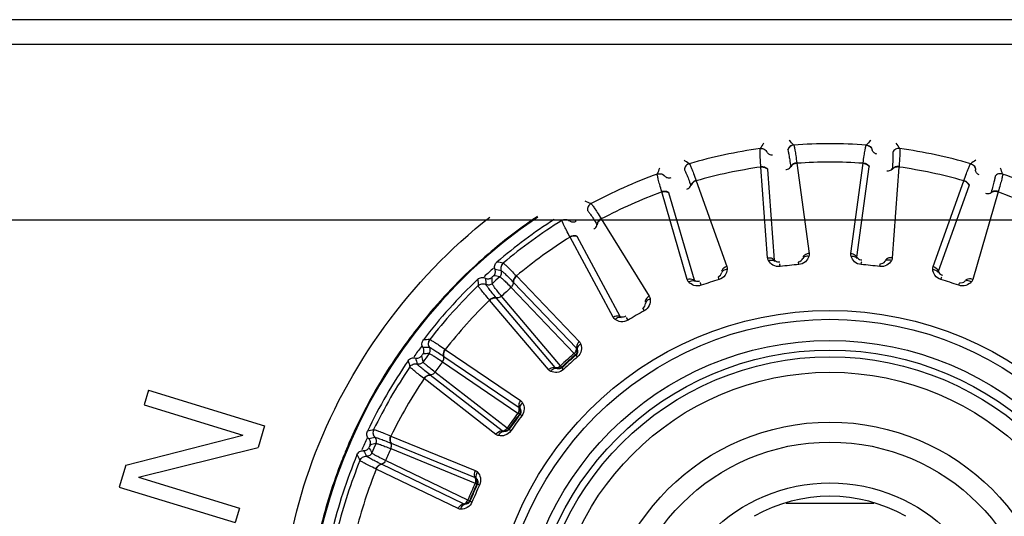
# Model space of a CAD drawing. Header units: millimetres. Extents: x 0 to 4000, y 0 to 3000.
# Tile 54 of 119: x 943 to 980, y 1681 to 1699. Entities that reach past the tile are written whole.
import ezdxf

# ---------------------------------------------------------------- set-up
doc = ezdxf.new("R2010")
doc.units = ezdxf.units.MM
doc.header["$LTSCALE"] = 219.99956
doc.layers.get('0').update_dxf_attribs({"linetype": 'CONTINUOUS'})
doc.layers.add('SUPERFICI', color=7, linetype='CONTINUOUS')

msp = doc.modelspace()

# ---------------------------------------------------------------- linework, layer by layer
at = {"color": 9, "linetype": 'CONTINUOUS'}
for p, q in [((1011.002, 1699.199), (759.282, 1699.199)), ((971.703, 1694.552), (971.703, 1694.551)), ((974.394, 1694.551), (974.395, 1694.552)), ((970.462, 1694.421), (970.463, 1694.421)), ((970.72, 1694.285), (970.72, 1694.286)), ((974.618, 1694.365), (974.619, 1694.366)), ((975.635, 1694.421), (975.635, 1694.421)), ((967.829, 1693.862), (967.83, 1693.861)), ((970.488, 1693.737), (970.487, 1693.752)), ((970.737, 1690.373), (970.488, 1693.737)), ((971.591, 1693.754), (971.593, 1693.741)), ((971.818, 1693.892), (971.82, 1693.877)), ((971.82, 1693.877), (972.276, 1690.534)), ((973.822, 1690.534), (974.278, 1693.877)), ((974.051, 1690.4), (974.505, 1693.741)), ((974.278, 1693.877), (974.28, 1693.892)), ((975.609, 1693.737), (975.361, 1690.373)), ((975.611, 1693.752), (975.609, 1693.737)), ((978.268, 1693.861), (978.268, 1693.862)), ((966.643, 1693.475), (966.644, 1693.476)), ((966.923, 1693.396), (966.924, 1693.397)), ((970.989, 1690.289), (970.739, 1693.651)), ((975.36, 1693.665), (975.359, 1693.651)), ((978.448, 1693.633), (978.449, 1693.633)), ((979.454, 1693.476), (979.454, 1693.475)), ((967.886, 1693.059), (967.89, 1693.046)), ((968.079, 1693.24), (968.084, 1693.226)), ((968.084, 1693.226), (969.225, 1690.051)), ((976.872, 1690.051), (978.013, 1693.226)), ((977.069, 1689.872), (978.207, 1693.046)), ((978.013, 1693.226), (978.018, 1693.24)), ((966.811, 1692.812), (966.806, 1692.827)), ((967.754, 1689.573), (966.811, 1692.812)), ((968.018, 1689.544), (967.074, 1692.781)), ((979.287, 1692.812), (978.344, 1689.573)), ((979.028, 1692.793), (979.024, 1692.781)), ((979.291, 1692.827), (979.287, 1692.812)), ((964.184, 1692.381), (964.185, 1692.381)), ((963.104, 1691.758), (963.107, 1691.78)), ((963.104, 1691.757), (963.104, 1691.758)), ((963.395, 1691.739), (963.401, 1691.78)), ((963.395, 1691.739), (963.401, 1691.78)), ((963.395, 1691.738), (963.395, 1691.739)), ((963.623, 1691.721), (963.631, 1691.78)), ((964.406, 1691.607), (964.413, 1691.596)), ((964.558, 1691.826), (964.566, 1691.813)), ((964.566, 1691.813), (966.342, 1688.945)), ((963.406, 1691.143), (963.399, 1691.156)), ((965.002, 1688.171), (963.406, 1691.143)), ((965.266, 1688.197), (963.67, 1691.167)), ((960.926, 1690.175), (960.927, 1690.175)), ((971.19, 1690.131), (971.196, 1690.154)), ((971.201, 1690.048), (971.19, 1690.131)), ((971.89, 1690.12), (971.884, 1690.204)), ((974.207, 1690.12), (974.214, 1690.204)), ((974.214, 1690.204), (974.225, 1690.225)), ((974.897, 1690.048), (974.908, 1690.131)), ((960.855, 1689.893), (960.856, 1689.893)), ((961.407, 1689.71), (961.418, 1689.699)), ((961.418, 1689.699), (963.751, 1687.262)), ((960, 1689.34), (960, 1689.341)), ((960.288, 1689.382), (960.288, 1689.383)), ((961.304, 1689.465), (961.314, 1689.455)), ((961.314, 1689.455), (963.645, 1687.019)), ((968.247, 1689.431), (968.248, 1689.455)), ((968.275, 1689.352), (968.247, 1689.431)), ((968.934, 1689.566), (968.91, 1689.647)), ((977.163, 1689.566), (977.188, 1689.647)), ((977.188, 1689.647), (977.203, 1689.665)), ((977.823, 1689.352), (977.851, 1689.431)), ((960.423, 1688.802), (960.413, 1688.814)), ((962.601, 1686.227), (960.423, 1688.802)), ((960.676, 1688.881), (960.667, 1688.891)), ((962.855, 1686.307), (960.676, 1688.881)), ((966.158, 1688.409), (966.118, 1688.483)), ((965.513, 1688.134), (965.51, 1688.158)), ((965.557, 1688.062), (965.513, 1688.134)), ((958.198, 1687.34), (958.199, 1687.34)), ((958.187, 1687.05), (958.188, 1687.05)), ((958.766, 1686.985), (958.778, 1686.976)), ((958.778, 1686.976), (961.567, 1685.078)), ((963.607, 1686.775), (963.628, 1686.765)), ((963.683, 1686.7), (963.628, 1686.765)), ((957.739, 1686.432), (957.738, 1686.432)), ((958.716, 1686.724), (958.727, 1686.716)), ((958.727, 1686.716), (961.514, 1684.818)), ((957.466, 1686.331), (957.465, 1686.332)), ((958.222, 1686.022), (958.212, 1686.03)), ((963.109, 1686.298), (963.101, 1686.32)), ((963.167, 1686.236), (963.109, 1686.298)), ((957.991, 1685.893), (957.979, 1685.902)), ((960.658, 1683.827), (957.991, 1685.893)), ((960.889, 1683.958), (958.222, 1686.022)), ((961.527, 1684.572), (961.55, 1684.566)), ((961.617, 1684.515), (961.55, 1684.566)), ((956.119, 1684), (956.12, 1684)), ((961.14, 1684.001), (961.127, 1684.021)), ((961.209, 1683.953), (961.14, 1684.001)), ((956.168, 1683.713), (956.169, 1683.714)), ((956.748, 1683.77), (956.762, 1683.764)), ((956.754, 1683.505), (956.766, 1683.5)), ((956.762, 1683.764), (959.885, 1682.488)), ((956.766, 1683.5), (959.887, 1682.222)), ((955.612, 1682.86), (955.612, 1682.861)), ((955.859, 1683.016), (955.858, 1683.016)), ((956.218, 1682.541), (956.204, 1682.547)), ((959.255, 1681.074), (956.218, 1682.541)), ((956.417, 1682.715), (956.405, 1682.721)), ((959.454, 1681.251), (956.417, 1682.715)), ((959.951, 1681.984), (959.975, 1681.983)), ((960.051, 1681.947), (959.975, 1681.983)), ((959.691, 1681.346), (959.674, 1681.363)), ((959.769, 1681.313), (959.691, 1681.346))]:
    msp.add_line(p, q, dxfattribs=at)
at = {"color": 7, "linetype": 'CONTINUOUS'}
for p, q in [((1048.973, 1698.28), (717.125, 1698.28)), ((717.125, 1691.78), (1048.973, 1691.78)), ((947.774, 1685.459), (947.609, 1684.921)), ((947.774, 1685.459), (952.077, 1684.145)), ((947.609, 1684.921), (951.272, 1683.802)), ((952.077, 1684.145), (951.831, 1683.338)), ((946.925, 1682.679), (951.272, 1683.802)), ((947.392, 1682.243), (951.831, 1683.338)), ((946.925, 1682.679), (946.678, 1681.872)), ((947.392, 1682.243), (951.146, 1681.096)), ((946.678, 1681.872), (950.982, 1680.558)), ((971.422, 1681.28), (974.676, 1681.28)), ((951.146, 1681.096), (950.982, 1680.558))]:
    msp.add_line(p, q, dxfattribs=at)
at = {"color": 9, "linetype": 'CONTINUOUS'}
for radius in [12.641, 12.312, 11.526, 11.17, 10.922]:
    msp.add_circle((973.049, 1675.78), radius, dxfattribs=at)
at = {"color": 7, "linetype": 'CONTINUOUS'}
for radius in [10.349, 8.5, 7.76, 6.25]:
    msp.add_circle((973.049, 1675.78), radius, dxfattribs=at)
at = {"color": 9, "linetype": 'CONTINUOUS'}
for centre, radius, start, end in [((1032.975, 1655.283), 73.753, 147.76761, 147.95), ((918.694, 1643.272), 73.753, 44.05014, 44.23253), ((973.049, 1675.78), 18.819, 85.9001, 94.0999), ((1027.404, 1643.272), 73.753, 135.76761, 135.95), ((913.123, 1655.283), 73.753, 32.05014, 32.23253), ((973.049, 1675.78), 18.819, 97.9001, 106.0999), ((973.049, 1675.78), 18.819, 73.9001, 82.0999), ((1035.927, 1668.191), 73.753, 159.76761, 159.95), ((926.64, 1632.681), 73.753, 56.05014, 56.23253), ((973.049, 1675.78), 18.138, 98.1157, 105.8843), ((973.049, 1675.78), 18.138, 86.1157, 93.8843), ((973.049, 1675.78), 18.138, 74.1157, 81.8843), ((1019.457, 1632.681), 73.753, 123.76761, 123.95), ((910.171, 1668.19), 73.753, 20.05014, 20.23253), ((973.049, 1675.78), 18.819, 109.9001, 118.0999), ((973.049, 1675.78), 18.819, 61.9001, 70.0999), ((973.049, 1675.78), 18.138, 110.1157, 117.8843), ((973.049, 1675.78), 18.138, 62.1157, 69.8843), ((936.615, 1623.974), 73.753, 68.05014, 68.23253), ((973.049, 1675.78), 19.409, 123.941, 344.2998), ((973.051, 1675.765), 19.449, 123.9289, 129.7942), ((973.049, 1675.78), 18.819, 121.9001, 130.0999), ((973.049, 1675.78), 18.138, 122.1157, 129.8843), ((973.032, 1675.792), 19.417, 129.8023, 133.4908), ((948.183, 1617.531), 73.753, 80.05014, 80.23253), ((973.049, 1675.78), 14.387, 94.6186, 97.3814), ((973.049, 1675.78), 14.387, 82.6186, 85.3814), ((973.098, 1675.725), 19.511, 133.4942, 142.4087), ((973.049, 1675.78), 18.909, 131.2855, 132.725), ((947.961, 1615.943), 74.837, 80.12065, 80.29737), ((948.057, 1616.661), 74.342, 80.0875, 80.26673), ((973.049, 1675.78), 18.819, 133.9001, 142.0999), ((1033.578, 1694.422), 73.753, 183.76761, 183.95), ((1034.456, 1694.455), 74.342, 183.73327, 183.9125), ((1035.18, 1694.477), 74.837, 183.70276, 183.87948), ((973.049, 1675.78), 14.387, 106.6186, 109.3814), ((973.049, 1675.78), 14.387, 70.6186, 73.3814), ((973.049, 1675.78), 18.138, 134.1157, 141.8843), ((973.049, 1675.78), 14.387, 118.6186, 121.3814), ((973, 1675.804), 19.385, 142.4173, 145.5381), ((960.837, 1613.634), 73.753, 92.05014, 92.23253), ((973.106, 1675.735), 19.512, 145.5485, 154.4589), ((973.049, 1675.78), 18.909, 143.2803, 144.7316), ((960.95, 1612.035), 74.837, 92.12065, 92.29737), ((960.895, 1612.757), 74.342, 92.0875, 92.26673), ((973.049, 1675.78), 14.471, 130.6186, 133.3814), ((1028.379, 1706.599), 73.753, 195.76761, 195.95), ((1029.232, 1706.815), 74.342, 195.73327, 195.9125), ((1029.935, 1706.986), 74.837, 195.70276, 195.87948), ((973.049, 1675.78), 14.387, 130.6186, 133.3814), ((973.049, 1675.78), 18.819, 145.9001, 154.0999), ((973.049, 1675.78), 18.138, 146.1157, 153.8843), ((973.049, 1675.78), 14.471, 142.6186, 145.3814), ((973.049, 1675.78), 14.387, 142.6186, 145.3814), ((973.052, 1675.762), 19.451, 154.4619, 157.2757), ((974.024, 1612.453), 73.753, 104.05014, 104.23253), ((973.049, 1675.78), 18.909, 155.2686, 156.7201), ((974.264, 1611.607), 74.342, 104.0875, 104.26673), ((974.467, 1610.912), 74.837, 104.12065, 104.29737), ((972.988, 1675.789), 19.382, 157.2765, 158.608), ((1021.552, 1717.818), 74.342, 207.73327, 207.9125), ((1022.204, 1718.131), 74.837, 207.70276, 207.87948), ((973.087, 1675.754), 19.486, 158.6183, 166.4982), ((973.049, 1675.78), 18.819, 157.9001, 166.0999), ((1020.763, 1717.429), 73.753, 207.76761, 207.95), ((973.049, 1675.78), 18.138, 158.1157, 165.8843), ((973.049, 1675.78), 14.471, 154.6186, 157.3814), ((973.049, 1675.78), 14.387, 154.6186, 157.3814)]:
    msp.add_arc(centre, radius, start, end, dxfattribs=at)
at = {"color": 7, "linetype": 'CONTINUOUS'}
for radius, start, end in [(19, 122.5857, 130.5571), (18.7, 131.8479, 132.1521), (19, 133.4429, 142.5571), (18.7, 143.8479, 144.1521), (19, 145.4429, 154.5571), (18.7, 155.8479, 156.1521), (19, 157.4429, 166.5571), (5.75, 60.7468, 119.2532)]:
    msp.add_arc((973.049, 1675.78), radius, start, end, dxfattribs=at)
at = {"color": 9, "linetype": 'CONTINUOUS'}
for points, knots in [([(970.462, 1694.421), (970.513, 1694.427), (970.621, 1694.409), (970.697, 1694.331), (970.72, 1694.285)], [0, 0, 0, 0, 0.499945, 1, 1, 1, 1]), ([(970.463, 1694.421), (970.513, 1694.428), (970.621, 1694.41), (970.697, 1694.331), (970.72, 1694.286)], [0, 0, 0, 0, 0.499968, 1, 1, 1, 1]), ([(971.703, 1694.552), (971.652, 1694.548), (971.55, 1694.508), (971.492, 1694.415), (971.479, 1694.366)], [0, 0, 0, 0, 0.499968, 1, 1, 1, 1]), ([(971.703, 1694.551), (971.653, 1694.547), (971.551, 1694.507), (971.493, 1694.414), (971.48, 1694.365)], [0, 0, 0, 0, 0.499945, 1, 1, 1, 1]), ([(971.703, 1694.551), (971.717, 1694.537), (971.725, 1694.467), (971.756, 1694.341), (971.784, 1694.137), (971.806, 1693.981), (971.818, 1693.892)], [0, 0, 0, 0, 0.087869, 0.289341, 0.597382, 1, 1, 1, 1]), ([(974.28, 1693.892), (974.291, 1693.981), (974.314, 1694.137), (974.342, 1694.341), (974.373, 1694.467), (974.381, 1694.537), (974.394, 1694.551)], [0, 0, 0, 0, 0.402637, 0.710677, 0.912127, 1, 1, 1, 1]), ([(974.394, 1694.551), (974.445, 1694.547), (974.547, 1694.507), (974.605, 1694.414), (974.618, 1694.365)], [0, 0, 0, 0, 0.499945, 1, 1, 1, 1]), ([(974.395, 1694.552), (974.446, 1694.548), (974.548, 1694.508), (974.606, 1694.415), (974.619, 1694.366)], [0, 0, 0, 0, 0.499968, 1, 1, 1, 1]), ([(975.635, 1694.421), (975.585, 1694.428), (975.477, 1694.41), (975.4, 1694.331), (975.377, 1694.286)], [0, 0, 0, 0, 0.499968, 1, 1, 1, 1]), ([(975.635, 1694.421), (975.585, 1694.427), (975.477, 1694.409), (975.401, 1694.331), (975.378, 1694.285)], [0, 0, 0, 0, 0.499945, 1, 1, 1, 1]), ([(970.487, 1693.752), (970.48, 1693.842), (970.47, 1693.999), (970.455, 1694.205), (970.458, 1694.334), (970.452, 1694.404), (970.462, 1694.421)], [0, 0, 0, 0, 0.402637, 0.710677, 0.912127, 1, 1, 1, 1]), ([(970.922, 1694.177), (970.882, 1694.172), (970.798, 1694.188), (970.738, 1694.25), (970.72, 1694.286)], [0, 0, 0, 0, 0.499968, 1, 1, 1, 1]), ([(971.48, 1694.365), (971.492, 1694.351), (971.501, 1694.287), (971.53, 1694.17), (971.558, 1693.981), (971.58, 1693.837), (971.591, 1693.754)], [0, 0, 0, 0, 0.089971, 0.2921, 0.599425, 1, 1, 1, 1]), ([(974.793, 1694.217), (974.753, 1694.221), (974.674, 1694.254), (974.629, 1694.327), (974.619, 1694.366)], [0, 0, 0, 0, 0.499968, 1, 1, 1, 1]), ([(975.378, 1694.285), (975.387, 1694.269), (975.383, 1694.204), (975.387, 1694.083), (975.375, 1693.893), (975.366, 1693.748), (975.36, 1693.665)], [0, 0, 0, 0, 0.089971, 0.2921, 0.599425, 1, 1, 1, 1]), ([(975.635, 1694.421), (975.645, 1694.404), (975.639, 1694.334), (975.643, 1694.205), (975.628, 1693.999), (975.618, 1693.842), (975.611, 1693.752)], [0, 0, 0, 0, 0.087869, 0.289341, 0.597382, 1, 1, 1, 1]), ([(967.829, 1693.862), (967.78, 1693.847), (967.689, 1693.787), (967.652, 1693.684), (967.649, 1693.633)], [0, 0, 0, 0, 0.499968, 1, 1, 1, 1]), ([(967.83, 1693.861), (967.781, 1693.847), (967.69, 1693.786), (967.652, 1693.683), (967.65, 1693.633)], [0, 0, 0, 0, 0.499945, 1, 1, 1, 1]), ([(967.83, 1693.861), (967.846, 1693.85), (967.869, 1693.784), (967.925, 1693.667), (967.995, 1693.473), (968.049, 1693.325), (968.079, 1693.24)], [0, 0, 0, 0, 0.087869, 0.289341, 0.597382, 1, 1, 1, 1]), ([(970.487, 1693.752), (970.512, 1693.755), (970.602, 1693.755), (970.701, 1693.718), (970.738, 1693.665)], [0, 0, 0, 0, 0.283026, 1, 1, 1, 1]), ([(970.488, 1693.737), (970.514, 1693.74), (970.603, 1693.74), (970.702, 1693.704), (970.739, 1693.651)], [0, 0, 0, 0, 0.283838, 1, 1, 1, 1]), ([(971.412, 1693.646), (971.432, 1693.648), (971.501, 1693.663), (971.571, 1693.708), (971.591, 1693.754)], [0, 0, 0, 0, 0.284072, 1, 1, 1, 1]), ([(971.818, 1693.892), (971.793, 1693.889), (971.705, 1693.871), (971.616, 1693.814), (971.591, 1693.754)], [0, 0, 0, 0, 0.283026, 1, 1, 1, 1]), ([(971.82, 1693.877), (971.795, 1693.874), (971.707, 1693.856), (971.618, 1693.801), (971.593, 1693.741)], [0, 0, 0, 0, 0.283838, 1, 1, 1, 1]), ([(974.278, 1693.877), (974.303, 1693.874), (974.39, 1693.856), (974.479, 1693.801), (974.505, 1693.741)], [0, 0, 0, 0, 0.283838, 1, 1, 1, 1]), ([(974.28, 1693.892), (974.305, 1693.889), (974.393, 1693.871), (974.481, 1693.814), (974.507, 1693.754)], [0, 0, 0, 0, 0.283026, 1, 1, 1, 1]), ([(975.609, 1693.737), (975.584, 1693.74), (975.495, 1693.74), (975.396, 1693.704), (975.359, 1693.651)], [0, 0, 0, 0, 0.283838, 1, 1, 1, 1]), ([(975.611, 1693.752), (975.585, 1693.755), (975.496, 1693.755), (975.397, 1693.718), (975.36, 1693.665)], [0, 0, 0, 0, 0.283026, 1, 1, 1, 1]), ([(978.018, 1693.24), (978.048, 1693.325), (978.103, 1693.473), (978.173, 1693.667), (978.229, 1693.784), (978.252, 1693.85), (978.268, 1693.861)], [0, 0, 0, 0, 0.402637, 0.710677, 0.912127, 1, 1, 1, 1]), ([(978.268, 1693.862), (978.317, 1693.847), (978.408, 1693.787), (978.446, 1693.684), (978.449, 1693.633)], [0, 0, 0, 0, 0.499968, 1, 1, 1, 1]), ([(978.268, 1693.861), (978.317, 1693.847), (978.408, 1693.786), (978.445, 1693.683), (978.448, 1693.633)], [0, 0, 0, 0, 0.499945, 1, 1, 1, 1]), ([(966.806, 1692.827), (966.781, 1692.913), (966.738, 1693.065), (966.681, 1693.263), (966.657, 1693.39), (966.637, 1693.457), (966.643, 1693.475)], [0, 0, 0, 0, 0.402637, 0.710677, 0.912127, 1, 1, 1, 1]), ([(966.643, 1693.475), (966.691, 1693.493), (966.801, 1693.497), (966.891, 1693.436), (966.923, 1693.396)], [0, 0, 0, 0, 0.499945, 1, 1, 1, 1]), ([(966.644, 1693.476), (966.691, 1693.494), (966.801, 1693.498), (966.892, 1693.437), (966.924, 1693.397)], [0, 0, 0, 0, 0.499968, 1, 1, 1, 1]), ([(967.143, 1693.333), (967.105, 1693.32), (967.02, 1693.318), (966.949, 1693.366), (966.924, 1693.397)], [0, 0, 0, 0, 0.499968, 1, 1, 1, 1]), ([(967.65, 1693.633), (967.665, 1693.622), (967.688, 1693.561), (967.74, 1693.452), (967.806, 1693.273), (967.858, 1693.137), (967.886, 1693.059)], [0, 0, 0, 0, 0.089971, 0.2921, 0.599425, 1, 1, 1, 1]), ([(975.162, 1693.596), (975.183, 1693.594), (975.253, 1693.594), (975.33, 1693.623), (975.36, 1693.665)], [0, 0, 0, 0, 0.284072, 1, 1, 1, 1]), ([(978.588, 1693.452), (978.55, 1693.464), (978.48, 1693.512), (978.45, 1693.593), (978.449, 1693.633)], [0, 0, 0, 0, 0.499968, 1, 1, 1, 1]), ([(979.174, 1693.396), (979.18, 1693.379), (979.163, 1693.316), (979.141, 1693.197), (979.09, 1693.014), (979.051, 1692.873), (979.028, 1692.793)], [0, 0, 0, 0, 0.089971, 0.2921, 0.599425, 1, 1, 1, 1]), ([(979.454, 1693.476), (979.406, 1693.494), (979.297, 1693.498), (979.206, 1693.437), (979.174, 1693.397)], [0, 0, 0, 0, 0.499968, 1, 1, 1, 1]), ([(979.454, 1693.475), (979.407, 1693.493), (979.297, 1693.497), (979.206, 1693.436), (979.174, 1693.396)], [0, 0, 0, 0, 0.499945, 1, 1, 1, 1]), ([(979.454, 1693.475), (979.461, 1693.457), (979.44, 1693.39), (979.417, 1693.263), (979.36, 1693.065), (979.317, 1692.913), (979.291, 1692.827)], [0, 0, 0, 0, 0.087869, 0.289341, 0.597382, 1, 1, 1, 1]), ([(967.733, 1692.915), (967.753, 1692.922), (967.817, 1692.95), (967.876, 1693.009), (967.886, 1693.059)], [0, 0, 0, 0, 0.284072, 1, 1, 1, 1]), ([(968.079, 1693.24), (968.055, 1693.232), (967.973, 1693.196), (967.898, 1693.122), (967.886, 1693.059)], [0, 0, 0, 0, 0.283026, 1, 1, 1, 1]), ([(968.084, 1693.226), (968.06, 1693.218), (967.978, 1693.183), (967.903, 1693.109), (967.89, 1693.046)], [0, 0, 0, 0, 0.283838, 1, 1, 1, 1]), ([(978.013, 1693.226), (978.038, 1693.218), (978.119, 1693.183), (978.195, 1693.109), (978.207, 1693.046)], [0, 0, 0, 0, 0.283838, 1, 1, 1, 1]), ([(978.018, 1693.24), (978.043, 1693.232), (978.124, 1693.196), (978.2, 1693.122), (978.212, 1693.059)], [0, 0, 0, 0, 0.283026, 1, 1, 1, 1]), ([(966.806, 1692.827), (966.831, 1692.835), (966.918, 1692.854), (967.023, 1692.838), (967.07, 1692.793)], [0, 0, 0, 0, 0.283026, 1, 1, 1, 1]), ([(966.811, 1692.812), (966.835, 1692.82), (966.922, 1692.839), (967.026, 1692.824), (967.074, 1692.781)], [0, 0, 0, 0, 0.283838, 1, 1, 1, 1]), ([(978.82, 1692.767), (978.84, 1692.761), (978.908, 1692.747), (978.99, 1692.759), (979.028, 1692.793)], [0, 0, 0, 0, 0.284072, 1, 1, 1, 1]), ([(979.287, 1692.812), (979.263, 1692.82), (979.176, 1692.839), (979.071, 1692.824), (979.024, 1692.781)], [0, 0, 0, 0, 0.283838, 1, 1, 1, 1]), ([(979.291, 1692.827), (979.267, 1692.835), (979.18, 1692.854), (979.075, 1692.838), (979.028, 1692.793)], [0, 0, 0, 0, 0.283026, 1, 1, 1, 1]), ([(964.184, 1692.381), (964.139, 1692.357), (964.063, 1692.279), (964.047, 1692.171), (964.055, 1692.12)], [0, 0, 0, 0, 0.499968, 1, 1, 1, 1]), ([(964.185, 1692.381), (964.14, 1692.357), (964.063, 1692.279), (964.048, 1692.17), (964.056, 1692.12)], [0, 0, 0, 0, 0.499945, 1, 1, 1, 1]), ([(964.185, 1692.381), (964.203, 1692.373), (964.239, 1692.313), (964.318, 1692.211), (964.426, 1692.036), (964.511, 1691.902), (964.558, 1691.826)], [0, 0, 0, 0, 0.087869, 0.289341, 0.597382, 1, 1, 1, 1]), ([(964.056, 1692.12), (964.073, 1692.112), (964.108, 1692.058), (964.182, 1691.962), (964.284, 1691.801), (964.362, 1691.678), (964.406, 1691.607)], [0, 0, 0, 0, 0.089971, 0.2921, 0.599425, 1, 1, 1, 1]), ([(963.399, 1691.156), (963.356, 1691.235), (963.282, 1691.375), (963.185, 1691.557), (963.136, 1691.677), (963.102, 1691.737), (963.104, 1691.757)], [0, 0, 0, 0, 0.402637, 0.710677, 0.912127, 1, 1, 1, 1]), ([(963.104, 1691.758), (963.148, 1691.785), (963.254, 1691.812), (963.355, 1691.771), (963.395, 1691.739)], [0, 0, 0, 0, 0.499968, 1, 1, 1, 1]), ([(963.104, 1691.757), (963.147, 1691.784), (963.254, 1691.811), (963.355, 1691.77), (963.395, 1691.738)], [0, 0, 0, 0, 0.499945, 1, 1, 1, 1]), ([(963.623, 1691.721), (963.589, 1691.701), (963.505, 1691.681), (963.426, 1691.713), (963.395, 1691.739)], [0, 0, 0, 0, 0.499968, 1, 1, 1, 1]), ([(964.287, 1691.436), (964.304, 1691.446), (964.361, 1691.487), (964.407, 1691.557), (964.406, 1691.607)], [0, 0, 0, 0, 0.284072, 1, 1, 1, 1]), ([(964.558, 1691.826), (964.536, 1691.813), (964.463, 1691.761), (964.405, 1691.672), (964.406, 1691.607)], [0, 0, 0, 0, 0.283026, 1, 1, 1, 1]), ([(964.566, 1691.813), (964.544, 1691.8), (964.471, 1691.748), (964.412, 1691.661), (964.413, 1691.596)], [0, 0, 0, 0, 0.283838, 1, 1, 1, 1]), ([(963.399, 1691.156), (963.421, 1691.169), (963.502, 1691.206), (963.608, 1691.212), (963.663, 1691.179)], [0, 0, 0, 0, 0.283026, 1, 1, 1, 1]), ([(963.406, 1691.143), (963.428, 1691.156), (963.509, 1691.193), (963.614, 1691.2), (963.67, 1691.167)], [0, 0, 0, 0, 0.283838, 1, 1, 1, 1]), ([(972.266, 1690.425), (972.241, 1690.351), (972.148, 1690.2), (971.98, 1690.127), (971.89, 1690.12)], [0, 0, 0, 0, 0.463856, 1, 1, 1, 1]), ([(972.266, 1690.425), (972.242, 1690.429), (972.163, 1690.436), (972.067, 1690.402), (972.042, 1690.351)], [0, 0, 0, 0, 0.303467, 1, 1, 1, 1]), ([(972.276, 1690.534), (972.251, 1690.532), (972.163, 1690.515), (972.073, 1690.459), (972.047, 1690.4)], [0, 0, 0, 0, 0.283328, 1, 1, 1, 1]), ([(973.822, 1690.534), (973.847, 1690.532), (973.935, 1690.515), (974.025, 1690.459), (974.051, 1690.4)], [0, 0, 0, 0, 0.283328, 1, 1, 1, 1]), ([(973.832, 1690.425), (973.856, 1690.429), (973.935, 1690.436), (974.03, 1690.402), (974.055, 1690.351)], [0, 0, 0, 0, 0.303467, 1, 1, 1, 1]), ([(974.207, 1690.12), (974.117, 1690.127), (973.949, 1690.2), (973.856, 1690.351), (973.832, 1690.425)], [0, 0, 0, 0, 0.536509, 1, 1, 1, 1]), ([(960.926, 1690.175), (960.887, 1690.143), (960.829, 1690.05), (960.836, 1689.941), (960.855, 1689.893)], [0, 0, 0, 0, 0.499968, 1, 1, 1, 1]), ([(960.927, 1690.175), (960.888, 1690.142), (960.83, 1690.05), (960.837, 1689.941), (960.856, 1689.893)], [0, 0, 0, 0, 0.499945, 1, 1, 1, 1]), ([(960.927, 1690.175), (960.946, 1690.171), (960.994, 1690.12), (961.093, 1690.036), (961.235, 1689.888), (961.345, 1689.775), (961.407, 1689.71)], [0, 0, 0, 0, 0.087869, 0.289341, 0.597382, 1, 1, 1, 1]), ([(969.225, 1690.051), (969.201, 1690.044), (969.119, 1690.008), (969.042, 1689.936), (969.029, 1689.872)], [0, 0, 0, 0, 0.283328, 1, 1, 1, 1]), ([(970.737, 1690.373), (970.763, 1690.376), (970.852, 1690.377), (970.951, 1690.341), (970.989, 1690.289)], [0, 0, 0, 0, 0.283328, 1, 1, 1, 1]), ([(970.77, 1690.268), (970.793, 1690.277), (970.868, 1690.299), (970.969, 1690.286), (971.004, 1690.242)], [0, 0, 0, 0, 0.303467, 1, 1, 1, 1]), ([(971.201, 1690.048), (971.111, 1690.036), (970.931, 1690.072), (970.809, 1690.2), (970.77, 1690.268)], [0, 0, 0, 0, 0.535992, 1, 1, 1, 1]), ([(970.989, 1690.289), (970.998, 1690.276), (971.052, 1690.227), (971.132, 1690.216), (971.187, 1690.221)], [0, 0, 0, 0, 0.216192, 1, 1, 1, 1]), ([(974.051, 1690.4), (974.057, 1690.386), (974.1, 1690.327), (974.175, 1690.299), (974.231, 1690.293)], [0, 0, 0, 0, 0.216192, 1, 1, 1, 1]), ([(975.328, 1690.268), (975.288, 1690.2), (975.166, 1690.072), (974.987, 1690.036), (974.897, 1690.048)], [0, 0, 0, 0, 0.46388, 1, 1, 1, 1]), ([(975.328, 1690.268), (975.305, 1690.277), (975.229, 1690.299), (975.129, 1690.286), (975.094, 1690.242)], [0, 0, 0, 0, 0.303467, 1, 1, 1, 1]), ([(975.361, 1690.373), (975.335, 1690.376), (975.246, 1690.377), (975.146, 1690.341), (975.108, 1690.289)], [0, 0, 0, 0, 0.283328, 1, 1, 1, 1]), ([(976.872, 1690.051), (976.897, 1690.044), (976.979, 1690.008), (977.055, 1689.936), (977.069, 1689.872)], [0, 0, 0, 0, 0.283328, 1, 1, 1, 1]), ([(960.801, 1689.671), (960.831, 1689.697), (960.875, 1689.77), (960.869, 1689.856), (960.855, 1689.893)], [0, 0, 0, 0, 0.499968, 1, 1, 1, 1]), ([(960.856, 1689.893), (960.874, 1689.889), (960.919, 1689.843), (961.011, 1689.765), (961.144, 1689.629), (961.247, 1689.525), (961.304, 1689.465)], [0, 0, 0, 0, 0.089971, 0.2921, 0.599425, 1, 1, 1, 1]), ([(961.407, 1689.71), (961.388, 1689.692), (961.328, 1689.626), (961.29, 1689.528), (961.304, 1689.465)], [0, 0, 0, 0, 0.283026, 1, 1, 1, 1]), ([(961.418, 1689.699), (961.399, 1689.681), (961.339, 1689.616), (961.299, 1689.518), (961.314, 1689.455)], [0, 0, 0, 0, 0.283838, 1, 1, 1, 1]), ([(969.238, 1689.942), (969.23, 1689.865), (969.17, 1689.698), (969.021, 1689.592), (968.934, 1689.566)], [0, 0, 0, 0, 0.463856, 1, 1, 1, 1]), ([(969.238, 1689.942), (969.214, 1689.941), (969.135, 1689.931), (969.049, 1689.878), (969.035, 1689.824)], [0, 0, 0, 0, 0.303467, 1, 1, 1, 1]), ([(977.163, 1689.566), (977.077, 1689.592), (976.928, 1689.698), (976.868, 1689.865), (976.86, 1689.942)], [0, 0, 0, 0, 0.536509, 1, 1, 1, 1]), ([(976.86, 1689.942), (976.884, 1689.941), (976.962, 1689.931), (977.049, 1689.878), (977.063, 1689.824)], [0, 0, 0, 0, 0.303467, 1, 1, 1, 1]), ([(977.069, 1689.872), (977.072, 1689.857), (977.101, 1689.79), (977.169, 1689.748), (977.222, 1689.73)], [0, 0, 0, 0, 0.216192, 1, 1, 1, 1]), ([(960, 1689.341), (960.036, 1689.376), (960.134, 1689.425), (960.242, 1689.406), (960.288, 1689.383)], [0, 0, 0, 0, 0.499968, 1, 1, 1, 1]), ([(960, 1689.34), (960.036, 1689.375), (960.135, 1689.424), (960.242, 1689.405), (960.288, 1689.382)], [0, 0, 0, 0, 0.499945, 1, 1, 1, 1]), ([(960.413, 1688.814), (960.354, 1688.882), (960.253, 1689.004), (960.12, 1689.161), (960.047, 1689.268), (960.002, 1689.321), (960, 1689.34)], [0, 0, 0, 0, 0.402637, 0.710677, 0.912127, 1, 1, 1, 1]), ([(960.515, 1689.413), (960.485, 1689.386), (960.408, 1689.349), (960.323, 1689.365), (960.288, 1689.383)], [0, 0, 0, 0, 0.499968, 1, 1, 1, 1]), ([(960.667, 1688.891), (960.613, 1688.954), (960.521, 1689.067), (960.399, 1689.214), (960.331, 1689.314), (960.29, 1689.363), (960.288, 1689.382)], [0, 0, 0, 0, 0.400593, 0.707917, 0.910027, 1, 1, 1, 1]), ([(961.223, 1689.272), (961.238, 1689.286), (961.285, 1689.338), (961.316, 1689.415), (961.304, 1689.465)], [0, 0, 0, 0, 0.284072, 1, 1, 1, 1]), ([(967.754, 1689.573), (967.778, 1689.581), (967.865, 1689.601), (967.97, 1689.587), (968.018, 1689.544)], [0, 0, 0, 0, 0.283328, 1, 1, 1, 1]), ([(967.808, 1689.478), (967.828, 1689.491), (967.897, 1689.529), (967.998, 1689.537), (968.042, 1689.501)], [0, 0, 0, 0, 0.303467, 1, 1, 1, 1]), ([(968.275, 1689.352), (968.189, 1689.322), (968.006, 1689.32), (967.86, 1689.42), (967.808, 1689.478)], [0, 0, 0, 0, 0.536509, 1, 1, 1, 1]), ([(968.018, 1689.544), (968.029, 1689.533), (968.092, 1689.496), (968.172, 1689.502), (968.226, 1689.519)], [0, 0, 0, 0, 0.216192, 1, 1, 1, 1]), ([(978.29, 1689.478), (978.238, 1689.42), (978.092, 1689.32), (977.908, 1689.322), (977.823, 1689.352)], [0, 0, 0, 0, 0.463856, 1, 1, 1, 1]), ([(978.29, 1689.478), (978.27, 1689.491), (978.2, 1689.529), (978.099, 1689.537), (978.056, 1689.501)], [0, 0, 0, 0, 0.303467, 1, 1, 1, 1]), ([(978.344, 1689.573), (978.32, 1689.581), (978.233, 1689.601), (978.128, 1689.587), (978.08, 1689.544)], [0, 0, 0, 0, 0.283328, 1, 1, 1, 1]), ([(960.867, 1688.951), (960.852, 1688.938), (960.795, 1688.896), (960.715, 1688.874), (960.667, 1688.891)], [0, 0, 0, 0, 0.284072, 1, 1, 1, 1]), ([(960.413, 1688.814), (960.432, 1688.831), (960.504, 1688.884), (960.606, 1688.912), (960.667, 1688.891)], [0, 0, 0, 0, 0.283026, 1, 1, 1, 1]), ([(960.423, 1688.802), (960.442, 1688.819), (960.513, 1688.872), (960.614, 1688.901), (960.676, 1688.881)], [0, 0, 0, 0, 0.283838, 1, 1, 1, 1]), ([(966.377, 1688.841), (966.385, 1688.763), (966.361, 1688.587), (966.237, 1688.452), (966.158, 1688.409)], [0, 0, 0, 0, 0.463856, 1, 1, 1, 1]), ([(966.342, 1688.945), (966.32, 1688.932), (966.246, 1688.88), (966.187, 1688.793), (966.187, 1688.728)], [0, 0, 0, 0, 0.283328, 1, 1, 1, 1]), ([(966.377, 1688.841), (966.353, 1688.834), (966.279, 1688.808), (966.205, 1688.739), (966.203, 1688.682)], [0, 0, 0, 0, 0.303467, 1, 1, 1, 1]), ([(965.002, 1688.171), (965.024, 1688.184), (965.105, 1688.221), (965.21, 1688.229), (965.266, 1688.197)], [0, 0, 0, 0, 0.283328, 1, 1, 1, 1]), ([(965.074, 1688.088), (965.092, 1688.106), (965.151, 1688.157), (965.249, 1688.186), (965.298, 1688.16)], [0, 0, 0, 0, 0.303467, 1, 1, 1, 1]), ([(965.557, 1688.062), (965.48, 1688.015), (965.301, 1687.976), (965.138, 1688.043), (965.074, 1688.088)], [0, 0, 0, 0, 0.536509, 1, 1, 1, 1]), ([(965.266, 1688.197), (965.28, 1688.189), (965.349, 1688.166), (965.426, 1688.188), (965.475, 1688.216)], [0, 0, 0, 0, 0.216192, 1, 1, 1, 1]), ([(958.198, 1687.34), (958.167, 1687.3), (958.129, 1687.198), (958.159, 1687.092), (958.187, 1687.05)], [0, 0, 0, 0, 0.499968, 1, 1, 1, 1]), ([(958.199, 1687.34), (958.168, 1687.3), (958.13, 1687.198), (958.16, 1687.092), (958.188, 1687.05)], [0, 0, 0, 0, 0.499945, 1, 1, 1, 1]), ([(958.199, 1687.34), (958.219, 1687.341), (958.276, 1687.301), (958.39, 1687.239), (958.56, 1687.123), (958.692, 1687.036), (958.766, 1686.985)], [0, 0, 0, 0, 0.087869, 0.289341, 0.597382, 1, 1, 1, 1]), ([(963.751, 1687.262), (963.732, 1687.245), (963.671, 1687.18), (963.631, 1687.082), (963.645, 1687.019)], [0, 0, 0, 0, 0.283328, 1, 1, 1, 1]), ([(963.807, 1687.168), (963.785, 1687.157), (963.718, 1687.116), (963.66, 1687.032), (963.67, 1686.977)], [0, 0, 0, 0, 0.303467, 1, 1, 1, 1]), ([(963.807, 1687.168), (963.831, 1687.094), (963.844, 1686.917), (963.751, 1686.759), (963.683, 1686.7)], [0, 0, 0, 0, 0.463856, 1, 1, 1, 1]), ([(958.18, 1686.821), (958.204, 1686.853), (958.233, 1686.934), (958.209, 1687.016), (958.187, 1687.05)], [0, 0, 0, 0, 0.499968, 1, 1, 1, 1]), ([(958.188, 1687.05), (958.206, 1687.05), (958.26, 1687.014), (958.367, 1686.957), (958.525, 1686.851), (958.647, 1686.77), (958.716, 1686.724)], [0, 0, 0, 0, 0.089971, 0.2921, 0.599425, 1, 1, 1, 1]), ([(958.766, 1686.985), (958.751, 1686.964), (958.706, 1686.887), (958.688, 1686.783), (958.716, 1686.724)], [0, 0, 0, 0, 0.283026, 1, 1, 1, 1]), ([(958.778, 1686.976), (958.763, 1686.955), (958.718, 1686.879), (958.7, 1686.775), (958.727, 1686.716)], [0, 0, 0, 0, 0.283838, 1, 1, 1, 1]), ([(963.563, 1686.826), (963.578, 1686.84), (963.625, 1686.892), (963.656, 1686.969), (963.645, 1687.019)], [0, 0, 0, 0, 0.283581, 1, 1, 1, 1]), ([(963.67, 1686.977), (963.681, 1686.948), (963.698, 1686.872), (963.662, 1686.794), (963.628, 1686.765)], [0, 0, 0, 0, 0.40673, 1, 1, 1, 1]), ([(957.465, 1686.332), (957.494, 1686.374), (957.58, 1686.442), (957.689, 1686.446), (957.738, 1686.432)], [0, 0, 0, 0, 0.499968, 1, 1, 1, 1]), ([(957.466, 1686.331), (957.494, 1686.373), (957.58, 1686.441), (957.689, 1686.445), (957.739, 1686.432)], [0, 0, 0, 0, 0.499945, 1, 1, 1, 1]), ([(957.954, 1686.509), (957.931, 1686.477), (957.863, 1686.425), (957.777, 1686.422), (957.738, 1686.432)], [0, 0, 0, 0, 0.499968, 1, 1, 1, 1]), ([(958.212, 1686.03), (958.146, 1686.081), (958.032, 1686.172), (957.882, 1686.29), (957.795, 1686.374), (957.744, 1686.414), (957.739, 1686.432)], [0, 0, 0, 0, 0.400593, 0.707917, 0.910027, 1, 1, 1, 1]), ([(958.677, 1686.519), (958.688, 1686.535), (958.724, 1686.596), (958.737, 1686.678), (958.716, 1686.724)], [0, 0, 0, 0, 0.284072, 1, 1, 1, 1]), ([(957.979, 1685.902), (957.908, 1685.957), (957.784, 1686.054), (957.621, 1686.181), (957.527, 1686.27), (957.471, 1686.312), (957.466, 1686.331)], [0, 0, 0, 0, 0.402637, 0.710677, 0.912127, 1, 1, 1, 1]), ([(957.979, 1685.902), (957.994, 1685.923), (958.054, 1685.989), (958.147, 1686.038), (958.212, 1686.03)], [0, 0, 0, 0, 0.283026, 1, 1, 1, 1]), ([(957.991, 1685.893), (958.006, 1685.913), (958.065, 1685.98), (958.158, 1686.029), (958.222, 1686.022)], [0, 0, 0, 0, 0.283838, 1, 1, 1, 1]), ([(958.395, 1686.131), (958.383, 1686.114), (958.336, 1686.062), (958.262, 1686.024), (958.212, 1686.03)], [0, 0, 0, 0, 0.284072, 1, 1, 1, 1]), ([(962.601, 1686.227), (962.62, 1686.244), (962.692, 1686.298), (962.793, 1686.328), (962.855, 1686.307)], [0, 0, 0, 0, 0.283328, 1, 1, 1, 1]), ([(962.689, 1686.161), (962.703, 1686.182), (962.751, 1686.245), (962.84, 1686.293), (962.894, 1686.278)], [0, 0, 0, 0, 0.303467, 1, 1, 1, 1]), ([(963.167, 1686.236), (963.102, 1686.174), (962.935, 1686.098), (962.761, 1686.13), (962.689, 1686.161)], [0, 0, 0, 0, 0.536509, 1, 1, 1, 1]), ([(962.855, 1686.307), (962.869, 1686.303), (962.942, 1686.295), (963.013, 1686.332), (963.055, 1686.369)], [0, 0, 0, 0, 0.216192, 1, 1, 1, 1]), ([(963.109, 1686.298), (963.077, 1686.267), (962.995, 1686.239), (962.921, 1686.264), (962.894, 1686.278)], [0, 0, 0, 0, 0.592774, 1, 1, 1, 1]), ([(961.567, 1685.078), (961.552, 1685.058), (961.506, 1684.981), (961.487, 1684.877), (961.514, 1684.818)], [0, 0, 0, 0, 0.283328, 1, 1, 1, 1]), ([(961.642, 1684.998), (961.622, 1684.982), (961.565, 1684.928), (961.526, 1684.835), (961.547, 1684.782)], [0, 0, 0, 0, 0.303467, 1, 1, 1, 1]), ([(961.642, 1684.998), (961.68, 1684.93), (961.73, 1684.76), (961.672, 1684.586), (961.617, 1684.515)], [0, 0, 0, 0, 0.463856, 1, 1, 1, 1]), ([(961.473, 1684.613), (961.485, 1684.629), (961.52, 1684.69), (961.535, 1684.772), (961.514, 1684.818)], [0, 0, 0, 0, 0.283581, 1, 1, 1, 1]), ([(961.547, 1684.782), (961.564, 1684.757), (961.596, 1684.686), (961.577, 1684.601), (961.55, 1684.566)], [0, 0, 0, 0, 0.406732, 1, 1, 1, 1]), ([(956.119, 1684), (956.097, 1683.954), (956.081, 1683.846), (956.132, 1683.749), (956.168, 1683.713)], [0, 0, 0, 0, 0.499968, 1, 1, 1, 1]), ([(956.12, 1684), (956.098, 1683.955), (956.082, 1683.846), (956.133, 1683.749), (956.169, 1683.714)], [0, 0, 0, 0, 0.499945, 1, 1, 1, 1]), ([(956.12, 1684), (956.139, 1684.005), (956.203, 1683.977), (956.328, 1683.941), (956.518, 1683.863), (956.665, 1683.805), (956.748, 1683.77)], [0, 0, 0, 0, 0.087869, 0.289341, 0.597382, 1, 1, 1, 1]), ([(960.658, 1683.827), (960.673, 1683.847), (960.731, 1683.915), (960.824, 1683.965), (960.889, 1683.958)], [0, 0, 0, 0, 0.283328, 1, 1, 1, 1]), ([(961.209, 1683.953), (961.158, 1683.879), (961.011, 1683.77), (960.834, 1683.765), (960.757, 1683.781)], [0, 0, 0, 0, 0.536509, 1, 1, 1, 1]), ([(960.757, 1683.781), (960.766, 1683.804), (960.8, 1683.875), (960.877, 1683.941), (960.933, 1683.937)], [0, 0, 0, 0, 0.303467, 1, 1, 1, 1]), ([(960.889, 1683.958), (960.904, 1683.956), (960.977, 1683.964), (961.038, 1684.015), (961.072, 1684.06)], [0, 0, 0, 0, 0.216192, 1, 1, 1, 1]), ([(961.14, 1684.001), (961.115, 1683.964), (961.04, 1683.921), (960.963, 1683.929), (960.933, 1683.937)], [0, 0, 0, 0, 0.592774, 1, 1, 1, 1]), ([(956.21, 1683.488), (956.226, 1683.524), (956.237, 1683.61), (956.197, 1683.685), (956.168, 1683.713)], [0, 0, 0, 0, 0.499968, 1, 1, 1, 1]), ([(956.169, 1683.714), (956.188, 1683.718), (956.248, 1683.693), (956.364, 1683.66), (956.541, 1683.589), (956.677, 1683.536), (956.754, 1683.505)], [0, 0, 0, 0, 0.089971, 0.2921, 0.599425, 1, 1, 1, 1]), ([(956.748, 1683.77), (956.738, 1683.747), (956.71, 1683.662), (956.715, 1683.556), (956.754, 1683.505)], [0, 0, 0, 0, 0.283026, 1, 1, 1, 1]), ([(956.762, 1683.764), (956.752, 1683.741), (956.724, 1683.657), (956.727, 1683.551), (956.766, 1683.5)], [0, 0, 0, 0, 0.283838, 1, 1, 1, 1]), ([(956.758, 1683.296), (956.766, 1683.314), (956.788, 1683.381), (956.784, 1683.464), (956.754, 1683.505)], [0, 0, 0, 0, 0.284072, 1, 1, 1, 1]), ([(956.053, 1683.136), (956.037, 1683.1), (955.981, 1683.035), (955.898, 1683.014), (955.858, 1683.016)], [0, 0, 0, 0, 0.499968, 1, 1, 1, 1]), ([(956.866, 1663.335), (954.79, 1666.019), (951.952, 1672.549), (952.676, 1679.633), (953.843, 1682.821)], [0, 0, 0, 0, 0.499835, 1, 1, 1, 1]), ([(955.612, 1682.861), (955.631, 1682.908), (955.701, 1682.993), (955.807, 1683.019), (955.858, 1683.016)], [0, 0, 0, 0, 0.499968, 1, 1, 1, 1]), ([(955.612, 1682.86), (955.632, 1682.907), (955.702, 1682.992), (955.808, 1683.019), (955.859, 1683.016)], [0, 0, 0, 0, 0.499945, 1, 1, 1, 1]), ([(956.204, 1682.547), (956.123, 1682.586), (955.981, 1682.656), (955.796, 1682.746), (955.685, 1682.814), (955.622, 1682.843), (955.612, 1682.86)], [0, 0, 0, 0, 0.402637, 0.710677, 0.912127, 1, 1, 1, 1]), ([(956.405, 1682.721), (956.33, 1682.757), (956.199, 1682.823), (956.029, 1682.907), (955.926, 1682.971), (955.868, 1682.999), (955.859, 1683.016)], [0, 0, 0, 0, 0.400593, 0.707917, 0.910027, 1, 1, 1, 1]), ([(956.563, 1682.858), (956.555, 1682.839), (956.52, 1682.778), (956.456, 1682.726), (956.405, 1682.721)], [0, 0, 0, 0, 0.284072, 1, 1, 1, 1]), ([(956.204, 1682.547), (956.214, 1682.571), (956.259, 1682.648), (956.34, 1682.715), (956.405, 1682.721)], [0, 0, 0, 0, 0.283026, 1, 1, 1, 1]), ([(956.218, 1682.541), (956.228, 1682.564), (956.272, 1682.642), (956.353, 1682.709), (956.417, 1682.715)], [0, 0, 0, 0, 0.283838, 1, 1, 1, 1]), ([(959.885, 1682.488), (959.874, 1682.465), (959.845, 1682.38), (959.849, 1682.275), (959.887, 1682.222)], [0, 0, 0, 0, 0.283328, 1, 1, 1, 1]), ([(959.974, 1682.425), (959.959, 1682.406), (959.914, 1682.341), (959.895, 1682.241), (959.927, 1682.194)], [0, 0, 0, 0, 0.303467, 1, 1, 1, 1]), ([(959.974, 1682.425), (960.027, 1682.366), (960.11, 1682.211), (960.09, 1682.029), (960.051, 1681.947)], [0, 0, 0, 0, 0.463856, 1, 1, 1, 1]), ([(959.89, 1682.013), (959.898, 1682.032), (959.92, 1682.098), (959.917, 1682.181), (959.887, 1682.222)], [0, 0, 0, 0, 0.283581, 1, 1, 1, 1]), ([(959.927, 1682.194), (959.949, 1682.173), (959.995, 1682.11), (959.994, 1682.024), (959.975, 1681.983)], [0, 0, 0, 0, 0.406732, 1, 1, 1, 1]), ([(959.769, 1681.313), (959.734, 1681.23), (959.613, 1681.093), (959.441, 1681.051), (959.363, 1681.05)], [0, 0, 0, 0, 0.536511, 1, 1, 1, 1]), ([(959.454, 1681.251), (959.47, 1681.252), (959.539, 1681.275), (959.589, 1681.338), (959.612, 1681.389)], [0, 0, 0, 0, 0.216192, 1, 1, 1, 1]), ([(959.691, 1681.346), (959.674, 1681.304), (959.61, 1681.246), (959.533, 1681.238), (959.502, 1681.24)], [0, 0, 0, 0, 0.592776, 1, 1, 1, 1]), ([(959.255, 1681.074), (959.266, 1681.098), (959.309, 1681.176), (959.39, 1681.244), (959.454, 1681.251)], [0, 0, 0, 0, 0.283328, 1, 1, 1, 1]), ([(959.363, 1681.05), (959.366, 1681.075), (959.385, 1681.151), (959.446, 1681.232), (959.502, 1681.24)], [0, 0, 0, 0, 0.303467, 1, 1, 1, 1])]:
    msp.add_open_spline(points, degree=3, knots=knots, dxfattribs=at)
for points in [[(953.843, 1682.821), (955.126, 1686.329), (957.492, 1689.581), (960.434, 1691.883)], [(972.276, 1690.534), (972.281, 1690.498), (972.277, 1690.46), (972.266, 1690.425)], [(973.832, 1690.425), (973.82, 1690.46), (973.817, 1690.498), (973.822, 1690.534)], [(969.225, 1690.051), (969.238, 1690.017), (969.242, 1689.979), (969.238, 1689.942)], [(970.77, 1690.268), (970.751, 1690.3), (970.74, 1690.336), (970.737, 1690.373)], [(971.873, 1690.225), (971.943, 1690.231), (972.016, 1690.286), (972.042, 1690.351)], [(974.902, 1690.154), (974.972, 1690.145), (975.055, 1690.184), (975.094, 1690.242)], [(975.361, 1690.373), (975.358, 1690.336), (975.346, 1690.3), (975.328, 1690.268)], [(976.86, 1689.942), (976.856, 1689.979), (976.86, 1690.017), (976.872, 1690.051)], [(968.895, 1689.665), (968.962, 1689.686), (969.023, 1689.754), (969.035, 1689.824)], [(967.808, 1689.478), (967.783, 1689.505), (967.764, 1689.538), (967.754, 1689.573)], [(977.85, 1689.455), (977.916, 1689.432), (978.006, 1689.452), (978.056, 1689.501)], [(978.344, 1689.573), (978.334, 1689.538), (978.315, 1689.505), (978.29, 1689.478)], [(966.099, 1688.498), (966.161, 1688.532), (966.206, 1688.612), (966.203, 1688.682)], [(966.342, 1688.945), (966.361, 1688.913), (966.373, 1688.877), (966.377, 1688.841)], [(965.074, 1688.088), (965.045, 1688.11), (965.019, 1688.139), (965.002, 1688.171)], [(963.751, 1687.262), (963.777, 1687.236), (963.796, 1687.203), (963.807, 1687.168)], [(963.607, 1686.775), (963.66, 1686.821), (963.687, 1686.909), (963.67, 1686.977)], [(963.645, 1687.019), (963.656, 1687.008), (963.667, 1686.992), (963.664, 1686.976)], [(962.689, 1686.161), (962.656, 1686.176), (962.625, 1686.199), (962.601, 1686.227)], [(962.894, 1686.278), (962.88, 1686.285), (962.863, 1686.294), (962.859, 1686.31)], [(963.101, 1686.32), (963.05, 1686.272), (962.96, 1686.254), (962.894, 1686.278)], [(961.567, 1685.078), (961.598, 1685.058), (961.623, 1685.029), (961.642, 1684.998)], [(961.514, 1684.818), (961.527, 1684.809), (961.541, 1684.796), (961.541, 1684.78)], [(961.527, 1684.572), (961.57, 1684.628), (961.578, 1684.719), (961.547, 1684.782)], [(960.933, 1683.937), (960.918, 1683.941), (960.899, 1683.947), (960.893, 1683.961)], [(961.127, 1684.021), (961.087, 1683.964), (961.003, 1683.927), (960.933, 1683.937)], [(960.757, 1683.781), (960.722, 1683.788), (960.687, 1683.804), (960.658, 1683.827)], [(959.885, 1682.488), (959.919, 1682.474), (959.95, 1682.452), (959.974, 1682.425)], [(959.887, 1682.222), (959.901, 1682.216), (959.918, 1682.206), (959.921, 1682.191)], [(959.951, 1681.984), (959.981, 1682.048), (959.97, 1682.139), (959.927, 1682.194)], [(959.674, 1681.363), (959.647, 1681.298), (959.572, 1681.245), (959.502, 1681.24)], [(959.363, 1681.05), (959.326, 1681.05), (959.288, 1681.058), (959.255, 1681.074)], [(959.502, 1681.24), (959.486, 1681.24), (959.467, 1681.242), (959.457, 1681.255)]]:
    msp.add_open_spline(points, degree=3, dxfattribs=at)
at = {"color": 7, "linetype": 'CONTINUOUS'}
for points, knots in [([(960.625, 1689.933), (960.607, 1689.98), (960.598, 1690.09), (960.656, 1690.182), (960.695, 1690.216)], [0, 0, 0, 0, 0.500009, 1, 1, 1, 1]), ([(960.573, 1689.71), (960.603, 1689.737), (960.647, 1689.81), (960.64, 1689.896), (960.625, 1689.933)], [0, 0, 0, 0, 0.500013, 1, 1, 1, 1]), ([(959.984, 1689.575), (960.021, 1689.61), (960.119, 1689.658), (960.227, 1689.639), (960.272, 1689.615)], [0, 0, 0, 0, 0.499996, 1, 1, 1, 1]), ([(960.272, 1689.615), (960.308, 1689.596), (960.392, 1689.58), (960.47, 1689.617), (960.499, 1689.644)], [0, 0, 0, 0, 0.499987, 1, 1, 1, 1]), ([(957.954, 1687.041), (957.926, 1687.083), (957.895, 1687.188), (957.933, 1687.291), (957.964, 1687.332)], [0, 0, 0, 0, 0.500011, 1, 1, 1, 1]), ([(957.95, 1686.812), (957.973, 1686.844), (958.001, 1686.925), (957.977, 1687.008), (957.954, 1687.041)], [0, 0, 0, 0, 0.500013, 1, 1, 1, 1]), ([(957.401, 1686.558), (957.43, 1686.599), (957.516, 1686.667), (957.626, 1686.67), (957.675, 1686.656)], [0, 0, 0, 0, 0.500024, 1, 1, 1, 1]), ([(957.675, 1686.656), (957.713, 1686.645), (957.799, 1686.647), (957.868, 1686.699), (957.891, 1686.731)], [0, 0, 0, 0, 0.499987, 1, 1, 1, 1]), ([(955.943, 1683.656), (955.906, 1683.692), (955.854, 1683.788), (955.87, 1683.897), (955.892, 1683.943)], [0, 0, 0, 0, 0.500004, 1, 1, 1, 1]), ([(955.986, 1683.431), (956.002, 1683.468), (956.013, 1683.553), (955.972, 1683.629), (955.943, 1683.656)], [0, 0, 0, 0, 0.500013, 1, 1, 1, 1]), ([(955.502, 1683.069), (955.522, 1683.116), (955.592, 1683.2), (955.699, 1683.225), (955.75, 1683.222)], [0, 0, 0, 0, 0.500012, 1, 1, 1, 1]), ([(955.75, 1683.222), (955.79, 1683.219), (955.873, 1683.239), (955.929, 1683.304), (955.946, 1683.341)], [0, 0, 0, 0, 0.499987, 1, 1, 1, 1])]:
    msp.add_open_spline(points, degree=3, knots=knots, dxfattribs=at)
at = {"layer": 'SUPERFICI', "color": 9, "linetype": 'CONTINUOUS'}
for p, q in [((963.055, 1686.369), (960.867, 1688.951)), ((961.223, 1689.272), (963.563, 1686.826)), ((963.607, 1686.775), (963.563, 1686.826)), ((958.677, 1686.519), (961.473, 1684.613)), ((961.072, 1684.06), (958.395, 1686.131)), ((963.101, 1686.32), (963.055, 1686.369)), ((961.527, 1684.572), (961.473, 1684.613)), ((961.127, 1684.021), (961.072, 1684.06)), ((956.758, 1683.296), (959.89, 1682.013)), ((959.612, 1681.389), (956.563, 1682.858)), ((959.951, 1681.984), (959.89, 1682.013)), ((959.674, 1681.363), (959.612, 1681.389))]:
    msp.add_line(p, q, dxfattribs=at)
for radius, start, end in [(18.519, 131.4047, 132.5953), (17.941, 131.2343, 132.7657), (18.519, 143.4047, 144.5953), (14.56, 130.6549, 133.3451), (14.493, 130.6549, 133.3451), (17.941, 143.2343, 144.7657), (14.56, 142.6549, 145.3451), (14.493, 142.6549, 145.3451), (18.519, 155.4047, 156.5953), (17.941, 155.2343, 156.7657), (14.56, 154.6549, 157.3451), (14.493, 154.6549, 157.3451)]:
    msp.add_arc((973.049, 1675.78), radius, start, end, dxfattribs=at)
for points, knots in [([(960.867, 1688.951), (960.817, 1689.011), (960.73, 1689.117), (960.616, 1689.255), (960.554, 1689.349), (960.515, 1689.396), (960.515, 1689.413)], [0, 0, 0, 0, 0.402339, 0.710389, 0.911899, 1, 1, 1, 1]), ([(960.801, 1689.671), (960.818, 1689.669), (960.86, 1689.624), (960.947, 1689.554), (961.073, 1689.426), (961.169, 1689.328), (961.223, 1689.272)], [0, 0, 0, 0, 0.088068, 0.289559, 0.597579, 1, 1, 1, 1]), ([(958.18, 1686.821), (958.197, 1686.822), (958.248, 1686.788), (958.348, 1686.736), (958.497, 1686.637), (958.612, 1686.562), (958.677, 1686.519)], [0, 0, 0, 0, 0.088068, 0.289559, 0.597579, 1, 1, 1, 1]), ([(958.395, 1686.131), (958.333, 1686.179), (958.226, 1686.265), (958.086, 1686.376), (958.006, 1686.455), (957.958, 1686.493), (957.954, 1686.509)], [0, 0, 0, 0, 0.402339, 0.710389, 0.911899, 1, 1, 1, 1]), ([(956.21, 1683.488), (956.226, 1683.493), (956.283, 1683.47), (956.391, 1683.441), (956.558, 1683.375), (956.686, 1683.325), (956.758, 1683.296)], [0, 0, 0, 0, 0.088068, 0.289559, 0.597579, 1, 1, 1, 1]), ([(956.563, 1682.858), (956.493, 1682.892), (956.371, 1682.954), (956.21, 1683.033), (956.116, 1683.094), (956.06, 1683.121), (956.053, 1683.136)], [0, 0, 0, 0, 0.402339, 0.710389, 0.911899, 1, 1, 1, 1])]:
    msp.add_open_spline(points, degree=3, knots=knots, dxfattribs=at)

doc.saveas('drawing.dxf')
